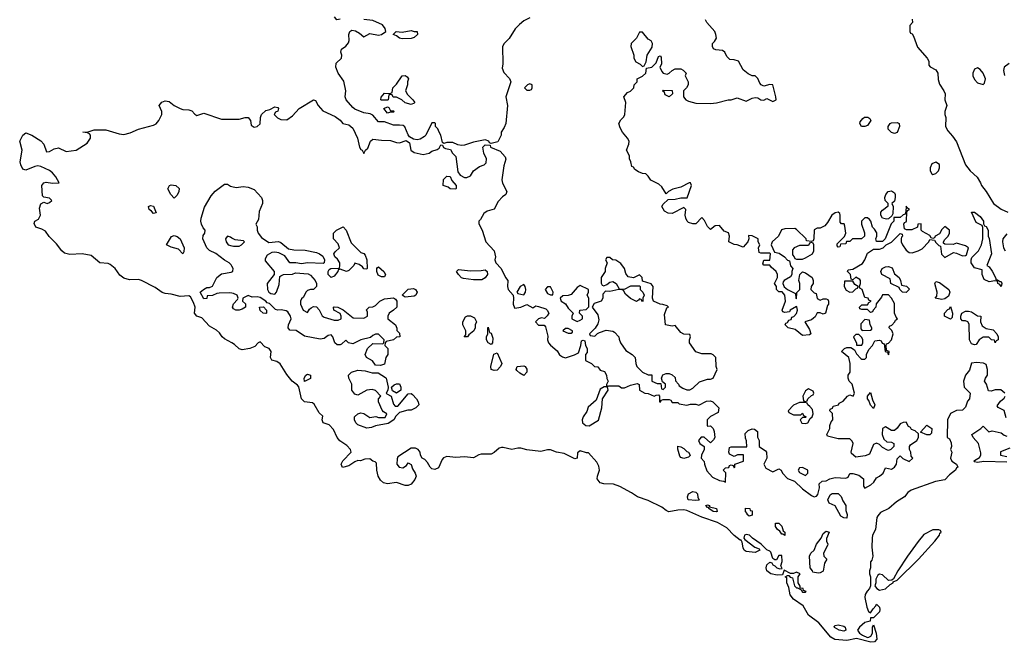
# Model space of a CAD drawing. Header units: inches. Extents: x 2601682 to 2755810, y 449311 to 584050.
# Tile 29 of 256: x 2618568 to 2625212, y 470928 to 475130. Entities that reach past the tile are written whole.
import ezdxf

# ---------------------------------------------------------------- set-up
doc = ezdxf.new("R2010")
doc.units = ezdxf.units.IN
doc.header["$MEASUREMENT"] = 0
doc.layers.add('C6417', color=7, linetype='Continuous')
doc.layers.add('C6427', color=7, linetype='Continuous')

msp = doc.modelspace()

# ---------------------------------------------------------------- linework, layer by layer
at = {"layer": 'C6417', "color": 2, "elevation": 2}
for points in [[(2620000, 472948.7), (2619950, 472977.1), (2619935.5, 472990), (2619917.4, 473017.4), (2619895.6, 473035.6), (2619850, 473061.7), (2619797, 473117), (2619762.8, 473130), (2619748.5, 473150), (2619753, 473190), (2619742, 473222), (2619719.8, 473259.8), (2619710, 473266), (2619650, 473260.9), (2619590, 473277.6), (2619550, 473281.3), (2619528.7, 473288.7), (2619482.5, 473322.5), (2619390.3, 473370.3), (2619370, 473376), (2619310, 473374.9), (2619270, 473386.5), (2619244.7, 473404.7), (2619211.7, 473451.7), (2619178.7, 473478.7), (2619164.4, 473484.4), (2619109.3, 473489.3), (2619050, 473539.3), (2618990, 473548.9), (2618905.8, 473545.8), (2618870, 473553.7), (2618852.2, 473570), (2618817.4, 473617.4), (2618766, 473666), (2618742.6, 473702.6), (2618716.7, 473716.7), (2618676.3, 473730), (2618666.1, 473753.9), (2618670.7, 473770), (2618695.6, 473784.4), (2618708.2, 473810), (2618702, 473858), (2618710, 473888), (2618730, 473898), (2618754, 473890), (2618770, 473895.3), (2618784.7, 473910), (2618770, 473924.7), (2618730, 473932), (2618721, 473941), (2618718, 474010), (2618730, 474028), (2618747.5, 474032.5), (2618790, 474026), (2618834, 474030), (2618813, 474070), (2618790, 474097.1), (2618770, 474112.7), (2618710, 474138.4), (2618690, 474143.8), (2618670, 474139.3), (2618610, 474114.8), (2618590, 474121), (2618574.9, 474150), (2618570.4, 474170), (2618585.7, 474250), (2618568.2, 474310), (2618590.4, 474350), (2618610, 474366), (2618650, 474351.1), (2618711.6, 474311.6), (2618731.5, 474290), (2618750, 474238), (2618770, 474241.2), (2618801.7, 474258.3), (2618830, 474265.6), (2618880.7, 474240.7), (2618950, 474249.5), (2619022.5, 474297.5), (2619046.8, 474330), (2619046, 474350), (2619039.1, 474359.1), (2619026.8, 474366.8), (2618994, 474370), (2619030, 474374), (2619070, 474386), (2619150, 474387), (2619239.7, 474359.7), (2619270, 474355.8), (2619313, 474367), (2619370, 474391.2), (2619470, 474417.2), (2619490, 474427.6), (2619507.4, 474450), (2619526.7, 474490), (2619528.2, 474510), (2619510.4, 474550), (2619527.2, 474572.8), (2619550, 474581.6), (2619577.1, 474577.1), (2619610, 474551.3), (2619650, 474529.7), (2619670, 474523.5), (2619710, 474522.7), (2619730, 474515.4), (2619750, 474492), (2619763.6, 474483.6), (2619810, 474498.3), (2619930, 474458.5), (2620000, 474458.7)], [(2620000, 473466.4), (2619995.5, 473475.5), (2619982, 473490), (2619950, 473506), (2619892, 473552), (2619850, 473572), (2619832, 473590), (2619805.1, 473650), (2619806.6, 473673.4), (2619818, 473690), (2619819, 473710), (2619805.4, 473725.4), (2619794, 473750), (2619789.6, 473770), (2619793.6, 473790), (2619816.1, 473863.9), (2619859.1, 473940.9), (2619886.6, 473973.4), (2619950, 474018.8), (2619970, 474018.8), (2619990, 474006.8), (2620000, 474004.4)], [(2620000, 473656.3), (2619990, 473662), (2619970, 473668), (2619962, 473658), (2619958, 473650), (2619962, 473630), (2619974, 473610), (2620000, 473604.2)], [(2620000, 473284.4), (2619986.8, 473286.8), (2619914.8, 473285.2), (2619898, 473282), (2619870, 473268), (2619834, 473266), (2619831.1, 473248.9), (2619810, 473246), (2619786, 473290), (2619808, 473310), (2619830, 473322), (2619850, 473322), (2619870, 473332), (2619899.3, 473390), (2619930, 473414.8), (2619994.6, 473425.4), (2620000, 473428.5)]]:
    msp.add_lwpolyline(points, dxfattribs=at)
for points in [[(2619610, 473926), (2619588, 473950), (2619568.9, 473988.9), (2619578, 474010), (2619590, 474016), (2619622, 474010), (2619644.7, 473990), (2619642, 473970), (2619630, 473946)], [(2619470, 473822), (2619458.6, 473838.6), (2619442, 473850), (2619438, 473870), (2619450, 473874.8), (2619470.4, 473870.4), (2619490, 473826)], [(2619670, 473549), (2619640.4, 473580.4), (2619590, 473594), (2619558, 473610), (2619592.9, 473667.1), (2619610, 473674), (2619630, 473667.3), (2619650.8, 473650), (2619678, 473590), (2619676, 473564)]]:
    msp.add_lwpolyline(points, close=True, dxfattribs=at)
at = {"layer": 'C6427', "color": 2}
for points, elevation in [([(2620000, 474458.7), (2620050, 474458.9), (2620090, 474469.6), (2620110, 474469.5), (2620125.6, 474450), (2620130, 474419), (2620150, 474404.5), (2620171.5, 474408.4), (2620191.8, 474428.2), (2620192.7, 474470), (2620200.4, 474490), (2620230, 474517.6), (2620255.5, 474524.5), (2620290, 474542.7), (2620310, 474537.2), (2620314, 474530), (2620310, 474512), (2620293.6, 474506.4), (2620285.2, 474490), (2620307.9, 474467.9), (2620330, 474457.2), (2620370, 474454), (2620410, 474480.9), (2620454.9, 474530), (2620550, 474589.2), (2620564, 474584), (2620581.3, 474550), (2620614.3, 474514.3), (2620697, 474477), (2620731.5, 474451.5), (2620749.6, 474429.6), (2620790, 474420.7), (2620816.9, 474396.9), (2620846.6, 474330), (2620860.9, 474270), (2620870, 474254), (2620878, 474250), (2620890, 474226), (2620902, 474250), (2620917.5, 474262.5), (2620936, 474310), (2620950, 474324), (2621010, 474316.2), (2621070, 474315.1), (2621110, 474300.9), (2621130, 474299.3), (2621175.3, 474315.3), (2621199, 474299), (2621208, 474250), (2621230, 474234), (2621290, 474219), (2621331, 474229), (2621350, 474242), (2621385.4, 474254.6), (2621398, 474262), (2621410, 474286), (2621422, 474282), (2621427.3, 474267.3), (2621440.4, 474260.4), (2621474.6, 474254.6), (2621488, 474230), (2621510, 474206), (2621524, 474104), (2621540.2, 474080.2), (2621570, 474064), (2621584.7, 474064.7), (2621610, 474075.3), (2621631.3, 474110), (2621670, 474139), (2621702, 474150), (2621715.3, 474164.7), (2621718, 474190), (2621701, 474230), (2621694, 474270), (2621710, 474286), (2621742, 474282), (2621746, 474270), (2621810, 474242), (2621844.7, 474204.7), (2621848.9, 474188.9), (2621835.5, 474144.5), (2621821.2, 474050), (2621825.6, 474025.6), (2621855.3, 473970), (2621848, 473950), (2621825.6, 473934.4), (2621796.5, 473903.5), (2621770, 473851.3), (2621722, 473838), (2621699, 473821), (2621678, 473782), (2621666, 473770), (2621667.3, 473752.7), (2621689, 473710), (2621714, 473630), (2621768.7, 473570), (2621779, 473530), (2621775.3, 473510), (2621782, 473490), (2621818, 473450), (2621846, 473390), (2621862, 473370), (2621859, 473330), (2621864, 473310), (2621898, 473270), (2621901.2, 473250), (2621897.2, 473210), (2621906, 473186), (2621910, 473182), (2621950, 473189), (2621990, 473208), (2622030, 473186), (2622050, 473198), (2622070, 473195.3), (2622118, 473178), (2622128, 473170), (2622138, 473150), (2622128.4, 473131.6), (2622110, 473114), (2622090, 473118), (2622068.4, 473111.6), (2622048.7, 473090), (2622070, 473068.7), (2622107.3, 473067.3), (2622116.4, 473056.4), (2622132.9, 472992.9), (2622129.2, 472970), (2622137.2, 472950), (2622150, 472934), (2622194, 472894), (2622210, 472869), (2622230, 472854), (2622250, 472848.7), (2622311.6, 472868.4), (2622338, 472882), (2622354, 472930), (2622358, 472962), (2622370, 472966), (2622382, 472962), (2622386, 472930), (2622398, 472910), (2622396.4, 472883.6), (2622386, 472870), (2622386, 472830), (2622426, 472810), (2622446, 472790), (2622470, 472786), (2622484.7, 472764.7), (2622515.3, 472755.3), (2622528.7, 472730), (2622529.1, 472709.1), (2622538, 472690), (2622527.3, 472667.3), (2622527.3, 472652.7), (2622512.7, 472652.7), (2622484.5, 472635.5), (2622457, 472563), (2622404.1, 472515.9), (2622395.1, 472484.9), (2622369.2, 472450), (2622362.7, 472430), (2622366.6, 472410), (2622388.7, 472390), (2622410, 472389.2), (2622474, 472426), (2622497.3, 472510), (2622501, 472570), (2622538, 472630), (2622534, 472650), (2622542, 472658), (2622610, 472658), (2622630, 472646), (2622650, 472646), (2622690, 472664), (2622734.6, 472674.6), (2622747.3, 472667.3), (2622750, 472628.7), (2622786, 472610), (2622808, 472608), (2622850, 472588), (2622863.6, 472596.4), (2622878, 472598), (2622886, 472590), (2622886, 472550), (2622890, 472548), (2622898, 472562), (2622910, 472566), (2622950, 472566), (2622962, 472562), (2622970, 472546), (2623010, 472546), (2623018, 472538), (2623070, 472528.7), (2623094.6, 472534.6), (2623130, 472535.3), (2623150, 472528), (2623203.6, 472556.4), (2623230, 472558), (2623246, 472550), (2623286, 472510), (2623282, 472478), (2623230, 472452), (2623206, 472430), (2623206, 472390), (2623210, 472386), (2623230, 472388), (2623248, 472370), (2623255.3, 472350), (2623258, 472310), (2623250, 472294), (2623230, 472274), (2623187.3, 472312.7), (2623167.3, 472312.7), (2623149, 472290), (2623158, 472270), (2623186, 472250), (2623186, 472230), (2623168.4, 472191.6), (2623166, 472170), (2623187.3, 472147.3), (2623188, 472130), (2623204.7, 472084.7), (2623242.7, 472042.7), (2623290, 472019), (2623316.4, 472016.4), (2623331.3, 472008.7), (2623332, 472072), (2623314, 472090), (2623330, 472106), (2623352.7, 472107.3), (2623358, 472122), (2623370, 472126), (2623382, 472122), (2623390, 472106), (2623394, 472110), (2623394, 472130), (2623452, 472150), (2623452.7, 472192.7), (2623412.7, 472192.7), (2623390, 472182), (2623358, 472198), (2623354, 472210), (2623358, 472242), (2623370, 472246), (2623474, 472246), (2623472.7, 472287.3), (2623465.4, 472305.4), (2623463.6, 472336.4), (2623483.6, 472356.4), (2623510, 472368), (2623527.3, 472367.3), (2623546, 472350), (2623547.3, 472312.7), (2623558, 472290), (2623558, 472250), (2623600.4, 472220.4), (2623608, 472210), (2623608.7, 472170), (2623589, 472130), (2623602, 472102), (2623650, 472078), (2623690, 472098), (2623706, 472090), (2623715.3, 472070), (2623750, 472034), (2623796, 472016), (2623850, 471964), (2623910, 471919), (2623930, 471909), (2623945.4, 471914.6), (2623954.4, 471925.6), (2623964.7, 471970), (2623963.6, 471996.4), (2623983.6, 472016.4), (2624010, 472018), (2624034, 472030), (2624070, 472039), (2624143.6, 472036.4), (2624158, 472042), (2624170, 472066), (2624190, 472066), (2624230, 472055.3), (2624262, 472030), (2624262, 471982), (2624270, 471968), (2624312, 471990), (2624331.1, 472008.9), (2624350, 472038), (2624370, 472048), (2624394, 472070), (2624410, 472106), (2624450, 472095.3), (2624471.1, 472108.9), (2624484.7, 472130), (2624490, 472166), (2624510, 472186), (2624528.4, 472168.4), (2624570, 472148), (2624594, 472170), (2624583.6, 472183.6), (2624582, 472210), (2624571.3, 472230), (2624571.6, 472248.4), (2624579.6, 472260.4), (2624622, 472290), (2624632, 472310), (2624634, 472334), (2624610, 472354), (2624584.7, 472364.7), (2624578, 472378), (2624564.7, 472384.7), (2624550, 472414), (2624530, 472412), (2624510, 472402), (2624490, 472372), (2624470, 472358), (2624450, 472358), (2624410, 472382), (2624389.2, 472370.8), (2624388.7, 472330), (2624398, 472298), (2624420.4, 472280.4), (2624450, 472278), (2624466, 472270), (2624466, 472250), (2624446, 472230), (2624430, 472222), (2624423.6, 472223.6), (2624390, 472242), (2624370, 472262), (2624350, 472272), (2624330, 472262), (2624302, 472198), (2624274, 472186), (2624210, 472178), (2624181, 472201), (2624178, 472210), (2624191.3, 472270), (2624185.4, 472285.4), (2624170, 472302), (2624090, 472301), (2624018, 472318), (2624014, 472330), (2624034, 472370), (2624034, 472390), (2624043.6, 472416.4), (2624054, 472430), (2624052, 472472), (2624034, 472490), (2624038, 472502), (2624052.7, 472507.3), (2624058, 472522), (2624094, 472530), (2624098, 472542), (2624123.6, 472556.4), (2624154, 472590), (2624170, 472598), (2624191.6, 472588.4), (2624202, 472610), (2624184.7, 472670), (2624164.7, 472690), (2624158, 472710), (2624158, 472730), (2624171.3, 472750), (2624171.6, 472808.4), (2624162, 472850), (2624114, 472890), (2624134, 472910), (2624150, 472918), (2624176.4, 472916.4), (2624202, 472902), (2624214.6, 472874.6), (2624243.1, 472843.1), (2624250, 472838), (2624270, 472838), (2624282, 472850), (2624282, 472870), (2624296.9, 472903.1), (2624322, 472930), (2624338, 472962), (2624370, 472966), (2624382, 472962), (2624387.3, 472947.3), (2624402, 472942), (2624408, 472890), (2624426, 472886), (2624426, 472874), (2624432, 472868), (2624434, 472890), (2624418, 472898), (2624414, 472930), (2624418, 472942), (2624430, 472946), (2624450.9, 472969.1), (2624462, 473010), (2624452.7, 473032.7), (2624434, 473050), (2624438, 473062), (2624452.7, 473067.3), (2624474, 473090), (2624478, 473102), (2624492, 473110), (2624482, 473122), (2624472, 473150), (2624470, 473214), (2624451.3, 473251.3), (2624430, 473274), (2624390, 473272), (2624383.1, 473256.9), (2624347.3, 473212.7), (2624346, 473190), (2624326, 473170), (2624322, 473158), (2624310, 473154), (2624290, 473174), (2624250, 473174), (2624238, 473178), (2624234, 473190), (2624250, 473206), (2624290, 473206), (2624298, 473222), (2624314, 473230), (2624298, 473238), (2624294, 473250), (2624270, 473254), (2624252, 473310), (2624238, 473318), (2624234, 473330), (2624242, 473350), (2624242, 473370), (2624236.9, 473376.9), (2624210, 473392), (2624190, 473374), (2624178, 473378), (2624174, 473410), (2624154, 473430), (2624158, 473442), (2624190, 473446), (2624254.8, 473485.2), (2624272, 473510), (2624290, 473555.3), (2624330, 473582), (2624370, 473582), (2624394, 473590), (2624414, 473610), (2624450, 473628), (2624510, 473686), (2624522, 473682), (2624526, 473670), (2624518, 473662), (2624515.3, 473650), (2624515.3, 473630), (2624524, 473610), (2624550, 473574), (2624570, 473559), (2624590, 473557.2), (2624630.7, 473569.3), (2624657.3, 473582.7), (2624702, 473630), (2624710, 473646), (2624742, 473642), (2624750, 473626), (2624770, 473606), (2624782, 473602), (2624788.4, 473548.4), (2624810, 473526), (2624870, 473558), (2624890, 473555.3), (2624930, 473535.3), (2624950, 473538), (2624956, 473544), (2624971.1, 473591.1), (2624950, 473604.7), (2624890, 473622), (2624867.3, 473612.7), (2624810, 473614), (2624802, 473622), (2624802, 473630), (2624810, 473646), (2624834, 473670), (2624842, 473690), (2624842, 473710), (2624810, 473734), (2624790, 473714), (2624774.6, 473685.4), (2624746, 473670), (2624742, 473658), (2624730, 473654), (2624718, 473658), (2624710, 473674), (2624659.6, 473699.6), (2624652, 473710), (2624650, 473752), (2624629, 473751), (2624626, 473730), (2624587.3, 473712.7), (2624552.7, 473712.7), (2624538, 473718), (2624534, 473750), (2624538, 473762), (2624550, 473766), (2624552.7, 473772.7), (2624554, 473830), (2624558, 473842), (2624572, 473850), (2624558, 473858), (2624550, 473871.3), (2624547.3, 473832.7), (2624542, 473818), (2624530, 473814), (2624510, 473794), (2624466, 473794), (2624466, 473770), (2624448, 473752), (2624408, 473650), (2624390, 473632), (2624350, 473634), (2624344.7, 473650), (2624351.3, 473668.7), (2624351.6, 473691.6), (2624336.9, 473716.9), (2624322, 473730), (2624311.3, 473770), (2624302, 473782), (2624290, 473792), (2624270, 473792), (2624249, 473770), (2624249, 473750), (2624268.4, 473691.6), (2624268, 473670), (2624248.4, 473651.6), (2624188.4, 473651.6), (2624170, 473634), (2624147.3, 473632.7), (2624142, 473618), (2624106, 473614), (2624102, 473598), (2624090, 473594), (2624083.6, 473603.6), (2624083.6, 473616.4), (2624132.7, 473667.3), (2624142, 473690), (2624136.9, 473736.9), (2624131.1, 473751.1), (2624112.7, 473752.7), (2624103.6, 473763.6), (2624104.7, 473810), (2624102, 473822), (2624090, 473831.3), (2624070, 473826), (2624048.7, 473810), (2624019, 473761), (2624000.4, 473739.6), (2623970, 473722), (2623950, 473722), (2623928.9, 473711.1), (2623926, 473650), (2623922, 473638), (2623910, 473634), (2623878, 473638), (2623874, 473650), (2623810, 473714), (2623799.6, 473719.6), (2623730, 473718), (2623708.4, 473711.6), (2623688, 473670), (2623646, 473630), (2623638, 473610), (2623662, 473562), (2623693.6, 473553.6), (2623728.4, 473528.4), (2623750, 473506), (2623762, 473502), (2623768.4, 473468.4), (2623786, 473450), (2623778, 473430), (2623778, 473410), (2623770, 473394), (2623726, 473370), (2623720.4, 473359.6), (2623718, 473350), (2623727.3, 473327.3), (2623748, 473308), (2623802, 473282), (2623806, 473250), (2623810, 473246), (2623812, 473288), (2623832, 473310), (2623831.6, 473348.4), (2623824.7, 473370), (2623832, 473410), (2623850, 473428), (2623870, 473422), (2623915.3, 473390), (2623922, 473370), (2623922, 473350), (2623908, 473330), (2623906, 473310), (2623930, 473286), (2623942, 473282), (2623948.9, 473248.9), (2623970, 473238), (2623990, 473246), (2624010, 473246), (2624022, 473242), (2624026, 473230), (2624026, 473210), (2624018, 473202), (2624006, 473150), (2623990, 473142), (2623970, 473152), (2623950, 473151.3), (2623936, 473124), (2623925.6, 473114.4), (2623910, 473104.7), (2623866, 473090), (2623898, 473038), (2623906, 473010), (2623898, 473002), (2623850, 472998), (2623799.8, 473039.8), (2623754, 473050), (2623734, 473070), (2623738, 473082), (2623750, 473086), (2623758, 473102), (2623772.7, 473107.3), (2623778, 473122), (2623792.7, 473127.3), (2623810, 473146), (2623816, 473170), (2623811.1, 473191.1), (2623810, 473194), (2623766, 473170), (2623762, 473158), (2623730, 473154), (2623718, 473158), (2623714, 473170), (2623736, 473230), (2623731.6, 473271.6), (2623712.7, 473292.7), (2623690, 473294), (2623674, 473310), (2623674, 473330), (2623662, 473350), (2623682, 473390), (2623682, 473410), (2623672, 473430), (2623639.6, 473459.6), (2623630, 473474), (2623590, 473474), (2623582, 473482), (2623590, 473506), (2623630, 473506), (2623634, 473550), (2623630, 473554), (2623570, 473554), (2623558, 473558), (2623554, 473590), (2623562, 473610), (2623552, 473630), (2623552, 473650), (2623510, 473672), (2623486, 473674), (2623488, 473650), (2623482, 473630), (2623450, 473594), (2623410, 473611.3), (2623390, 473612), (2623354, 473630), (2623358, 473670), (2623350.9, 473690.9), (2623322, 473702), (2623290, 473742), (2623260.4, 473739.6), (2623230, 473714), (2623210, 473734), (2623190, 473774), (2623170, 473794), (2623130, 473752), (2623110, 473751.3), (2623082, 473762), (2623071.1, 473771.1), (2623062, 473790), (2623058, 473810), (2623062, 473850), (2623050, 473862), (2622970, 473822), (2622943.6, 473823.6), (2622918, 473838), (2622902, 473870), (2622910, 473886), (2622943.6, 473916.4), (2622990, 473918), (2623030, 473928), (2623072, 473928), (2623102, 474010), (2623094, 474030), (2623086, 474030), (2623030, 473998.8), (2622974.6, 473985.4), (2622946, 473970), (2622930, 473954), (2622901.4, 474001.4), (2622880.7, 474020.7), (2622826, 474046), (2622810, 474074), (2622794, 474090), (2622770, 474092), (2622743.6, 474103.6), (2622719.6, 474119.6), (2622710, 474134), (2622698, 474138), (2622692, 474170), (2622682, 474190), (2622682, 474210), (2622662, 474250), (2622678, 474290), (2622681, 474310), (2622670.5, 474330.5), (2622636, 474370), (2622619.8, 474399.8), (2622611.3, 474430), (2622625.4, 474454.6), (2622645.4, 474474.6), (2622650.7, 474489.3), (2622658.8, 474570), (2622644.7, 474610), (2622670, 474638), (2622690, 474648), (2622712, 474670), (2622714, 474690), (2622734, 474710), (2622734, 474730), (2622771.6, 474748.4), (2622794, 474770), (2622798, 474802), (2622834, 474810), (2622862, 474838), (2622878, 474882), (2622890, 474886), (2622896.4, 474876.4), (2622898, 474830), (2622888, 474810), (2622900.2, 474780.2), (2622910, 474768.7), (2622936.9, 474763.1), (2622950, 474768), (2622970, 474788), (2622990, 474798), (2623030, 474798), (2623046, 474790), (2623066, 474770), (2623058, 474750), (2623078, 474710), (2623078, 474690), (2623068, 474670), (2623048, 474650), (2623048, 474610), (2623062, 474590), (2623080.2, 474580.2), (2623130, 474566), (2623230, 474565.2), (2623270, 474569.2), (2623348.4, 474588.4), (2623370, 474589), (2623410, 474602), (2623470, 474579), (2623510, 474601.2), (2623530, 474604), (2623550, 474602), (2623570, 474588), (2623590, 474586), (2623610, 474598), (2623650, 474578), (2623672, 474590), (2623671.3, 474610), (2623650, 474691.3), (2623630, 474692), (2623590, 474681), (2623572, 474690), (2623562, 474702), (2623550, 474732), (2623532, 474750), (2623510, 474752), (2623483.6, 474763.6), (2623450.9, 474790.9), (2623418, 474850), (2623390, 474858.8), (2623361, 474861), (2623340.7, 474880.7), (2623326, 474910), (2623310, 474922.8), (2623266, 474926), (2623250, 474934), (2623242, 474950), (2623242, 474970), (2623256.9, 474983.1), (2623270, 475006), (2623266, 475030), (2623258, 475050), (2623204.7, 475110), (2623196, 475130)], 2), ([(2620730, 475134.4), (2620709, 475129), (2620693, 475150)], 2), ([(2622010, 475142), (2621970, 475122), (2621941.5, 475098.5), (2621912.1, 475067.9), (2621870, 475002), (2621838, 474970), (2621826, 474950), (2621828.4, 474831.6), (2621823.1, 474803.1), (2621834.6, 474774.6), (2621873.6, 474733.6), (2621882, 474710), (2621849.2, 474610), (2621859, 474550), (2621848.7, 474430), (2621838, 474402), (2621818, 474370), (2621818, 474350), (2621794.6, 474305.4), (2621750, 474294), (2621738, 474298), (2621734, 474310), (2621710, 474318), (2621630, 474304), (2621570, 474282.8), (2621550, 474281), (2621525.4, 474285.4), (2621490, 474302), (2621450, 474302), (2621430, 474294), (2621422, 474302), (2621411, 474351), (2621398, 474370), (2621390, 474394), (2621374, 474410), (2621374, 474430), (2621370, 474434), (2621350, 474434), (2621346, 474430), (2621308.7, 474350), (2621298.6, 474341.4), (2621270, 474322.8), (2621250, 474318), (2621224.7, 474324.7), (2621199.6, 474339.6), (2621190, 474352), (2621167.1, 474407.1), (2621154.8, 474414.8), (2621130, 474418.8), (2621090, 474417.3), (2621030, 474440.7), (2620990, 474440.7), (2620950, 474486), (2620934, 474494), (2620890, 474502), (2620830, 474526.4), (2620816.7, 474536.7), (2620770.4, 474590), (2620764.9, 474610), (2620768.9, 474650), (2620755.8, 474715.8), (2620718, 474770), (2620701.7, 474810), (2620704.3, 474835.7), (2620739.1, 474870), (2620741.6, 474890), (2620735.8, 474910), (2620739.3, 474930), (2620770, 474951.8), (2620786.5, 474973.5), (2620792.2, 474990), (2620788.7, 475030), (2620796.3, 475050), (2620810, 475058.7), (2620834.1, 475054.2), (2620860.1, 475040.1), (2620890, 475014), (2620930, 475037), (2620990, 475026.3), (2621010.4, 475029.6), (2621038, 475050), (2621034.8, 475070), (2621016, 475096), (2620950, 475124.9), (2620890, 475130.4)], 2), ([(2624590, 475134), (2624592, 475110), (2624574, 475090), (2624574, 475050), (2624578, 475038), (2624590, 475034), (2624599.8, 475019.8), (2624625.2, 474945.2), (2624692, 474870), (2624702, 474850), (2624703.6, 474823.6), (2624711.6, 474811.6), (2624750, 474791), (2624762.8, 474770), (2624765.4, 474725.4), (2624775.3, 474695.3), (2624804.7, 474650), (2624812, 474630), (2624811.3, 474590), (2624824.7, 474550), (2624811, 474510), (2624811, 474490), (2624817.3, 474470), (2624815.5, 474410), (2624830, 474378.8), (2624863.4, 474343.4), (2624890, 474306), (2624950.6, 474150.6), (2624981, 474110), (2625028.2, 474068.2), (2625051.3, 474030), (2625058, 474010), (2625090, 473971.3), (2625139.1, 473890), (2625190, 473850.5), (2625236, 473830)], 6), ([(2625244.9, 474835.1), (2625211.3, 474810), (2625206, 474786), (2625214, 474754)], 10), ([(2620000, 474004.4), (2620030, 473997.3), (2620076.5, 474003.5), (2620110, 474000.7), (2620150, 473982.8), (2620200.7, 473930), (2620207.7, 473910), (2620207.7, 473890), (2620184.1, 473835.9), (2620178.5, 473781.5), (2620162, 473750), (2620171.1, 473731.1), (2620171.3, 473710), (2620178, 473690), (2620199.8, 473659.8), (2620250, 473626), (2620313.7, 473633.7), (2620330, 473626), (2620382.8, 473582.8), (2620416.9, 473576.9), (2620494.4, 473574.4), (2620570, 473558.8), (2620590.7, 473550.7), (2620614, 473534), (2620624.7, 473510), (2620622, 473490), (2620615.3, 473484.7), (2620510, 473489.2), (2620470, 473482.7), (2620431.3, 473488.7), (2620390, 473488), (2620356.5, 473536.5), (2620316, 473556), (2620290, 473561.2), (2620270, 473559), (2620238.8, 473541.2), (2620223.5, 473516.5), (2620223.5, 473503.5), (2620286, 473430), (2620284.7, 473410), (2620238.8, 473350), (2620241, 473310), (2620250, 473292), (2620262, 473282), (2620290, 473278), (2620302, 473290), (2620318, 473342), (2620323.1, 473396.9), (2620330, 473402), (2620348.9, 473411.1), (2620410, 473412), (2620430, 473421), (2620514.4, 473414.4), (2620530, 473406), (2620562.8, 473370), (2620570.8, 473350), (2620570.8, 473330), (2620551, 473309), (2620530, 473308.7), (2620510, 473302), (2620498, 473290), (2620483.6, 473256.4), (2620470, 473246), (2620462, 473230), (2620462, 473210), (2620482, 473170), (2620510, 473154), (2620523.1, 473176.9), (2620534.6, 473185.4), (2620550, 473194), (2620570, 473192), (2620590, 473172), (2620610, 473132), (2620622, 473122), (2620690, 473101), (2620718, 473102), (2620738, 473110), (2620738, 473130), (2620730, 473146), (2620688, 473170), (2620686, 473190), (2620690, 473192), (2620714, 473190), (2620750, 473171.3), (2620818, 473118), (2620890, 473116), (2620914, 473130), (2620915.3, 473155.3), (2620909, 473171), (2620926, 473190), (2620950, 473191), (2620970, 473201), (2620998, 473230), (2621030, 473246), (2621090, 473252), (2621103.6, 473243.6), (2621112, 473230), (2621112, 473190), (2621090.9, 473169.1), (2621062, 473150), (2621051.3, 473130), (2621051.6, 473111.6), (2621104.7, 473070), (2621112.7, 473047.3), (2621112.7, 473032.7), (2621130, 473014), (2621134, 472990), (2621110, 472988), (2621090.7, 472969.3), (2621042, 472958), (2621034, 472950), (2621032, 472930), (2621051.3, 472910), (2621052, 472870), (2621038, 472850), (2621030, 472806), (2621003.6, 472796.4), (2620970, 472798), (2620948.4, 472828.4), (2620909.3, 472849.3), (2620899, 472870), (2620915.3, 472910), (2620950, 472944.7), (2621018, 472942), (2621026, 472950), (2621028, 472970), (2620990, 473008), (2620970, 473008), (2620950, 472998), (2620936, 472984), (2620870, 472968.7), (2620816.9, 472943.1), (2620786, 472950), (2620770, 472966), (2620739.8, 472940.2), (2620730, 472935.3), (2620710, 472935.3), (2620695.3, 472950), (2620682, 472990), (2620670, 473002), (2620650, 472999), (2620622, 472978), (2620594.6, 472974.6), (2620490, 472995.1), (2620432.7, 473032.7), (2620390, 473035.3), (2620379, 473050), (2620381.2, 473070), (2620399, 473110), (2620395.3, 473130), (2620377.2, 473157.2), (2620365.2, 473165.2), (2620332.7, 473172.7), (2620309.1, 473169.1), (2620293.2, 473173.2), (2620253.6, 473213.6), (2620238, 473218), (2620228, 473230), (2620190, 473254), (2620170, 473259), (2620136.4, 473256.4), (2620110, 473268), (2620074, 473250), (2620072, 473230), (2620091.3, 473211.3), (2620092, 473190), (2620070, 473175.3), (2620048.9, 473168.9), (2620026, 473170), (2620010, 473178), (2620004, 473190), (2620010, 473211.3), (2620039, 473241), (2620042, 473250), (2620035.3, 473270), (2620010, 473282.7), (2620000, 473284.4)], 2), ([(2620000, 473604.2), (2620010, 473602), (2620050, 473602), (2620066, 473610), (2620086, 473630), (2620078, 473638), (2620023.1, 473643.1), (2620000, 473656.3)], 2), ([(2625230, 473684), (2625202, 473650), (2625200.4, 473630), (2625207, 473590), (2625217.1, 473570)], 6), ([(2620000, 473428.5), (2620007.3, 473432.7), (2620008, 473450), (2620000, 473466.4)], 2), ([(2625216, 472610), (2625188.4, 472631.6), (2625150, 472632), (2625123.6, 472623.6), (2625104.7, 472624.7), (2625091.3, 472670), (2625078, 472690), (2625084.7, 472710), (2625098.8, 472730), (2625098.8, 472770), (2625090, 472802), (2625070.9, 472810.9), (2625024.7, 472815.3), (2624990, 472811.3), (2624976.4, 472763.6), (2624949.3, 472730.7), (2624937.2, 472690), (2624942, 472650), (2624982, 472610), (2624978, 472570), (2624964.7, 472555.3), (2624950, 472514), (2624930, 472494), (2624890, 472492), (2624850, 472472), (2624828, 472430), (2624826, 472310), (2624842, 472302), (2624854, 472274), (2624855.3, 472250), (2624848, 472230), (2624858, 472210), (2624848, 472170), (2624859, 472150), (2624889, 472130), (2624898, 472110), (2624890, 472106), (2624882, 472090), (2624841.5, 472058.5), (2624810, 472024.9), (2624747.3, 472012.7), (2624584.4, 471955.6), (2624561.7, 471938.3), (2624538, 471910), (2624484.9, 471875.1), (2624432.7, 471830), (2624377.2, 471802.8), (2624357.6, 471782.4), (2624351.8, 471770), (2624342, 471690), (2624322.9, 471650), (2624319.6, 471630), (2624317.2, 471570), (2624325.2, 471510), (2624317.2, 471482.8), (2624308, 471470), (2624308.7, 471430), (2624302, 471410), (2624302, 471390), (2624308.7, 471368.7), (2624308.7, 471310), (2624302, 471290), (2624286.3, 471273.7), (2624273.2, 471250), (2624272, 471230), (2624284.1, 471164.1), (2624296.4, 471136.4), (2624310, 471126), (2624326.4, 471153.6), (2624346, 471174), (2624350, 471186), (2624370, 471166), (2624373.2, 471150), (2624370, 471134), (2624330, 471092), (2624310, 471094), (2624306, 471070), (2624270, 471061), (2624235.3, 471030), (2624222, 471010), (2624235.3, 470990), (2624255.1, 470975.1), (2624290, 470961.2), (2624297.3, 470962.7), (2624310.7, 470969.3), (2624322.8, 470990), (2624322, 471030), (2624330, 471046), (2624348.4, 470988.4), (2624351.8, 470950), (2624335.3, 470930), (2624312.3, 470927.7), (2624213.7, 470953.7), (2624150, 470939.1), (2624067.7, 470947.7), (2624042, 470962), (2623959.9, 471059.9), (2623890, 471110.8), (2623853.8, 471173.8), (2623790, 471219.5), (2623768.1, 471248.1), (2623757.5, 471297.5), (2623744.9, 471330), (2623743.6, 471363.6), (2623734, 471370), (2623750, 471378), (2623758, 471378), (2623767.3, 471367.3), (2623782, 471362), (2623795.3, 471310), (2623810, 471295.3), (2623816.4, 471296.4), (2623842, 471282), (2623850, 471266), (2623870, 471266), (2623874, 471270), (2623858, 471278), (2623854, 471290), (2623834, 471294), (2623834, 471306), (2623822, 471330), (2623822, 471370), (2623834, 471390), (2623810, 471402), (2623790, 471392), (2623770, 471392), (2623726, 471414), (2623716.4, 471383.6), (2623678.4, 471381.6), (2623636, 471390), (2623610.6, 471410), (2623604.9, 471430), (2623608.5, 471451.5), (2623630, 471469), (2623643.1, 471463.1), (2623649, 471450), (2623664.7, 471444.7), (2623678, 471430), (2623696.9, 471423.1), (2623714, 471426), (2623704.7, 471444.7), (2623712.7, 471472.7), (2623710, 471514), (2623690, 471514), (2623675.3, 471484.7), (2623663.6, 471483.6), (2623650, 471494), (2623636, 471536), (2623630, 471542), (2623610, 471552), (2623571.1, 471591.1), (2623512, 471630), (2623492, 471650), (2623470, 471656), (2623458, 471650), (2623455.3, 471630), (2623461.2, 471621.2), (2623529.3, 471569.3), (2623558, 471558), (2623562, 471550), (2623530, 471534.8), (2623470, 471541.6), (2623457.3, 471550), (2623450, 471564.7), (2623443.5, 471603.5), (2623436.8, 471616.8), (2623430, 471617.3), (2623390, 471648.5), (2623339.5, 471699.5), (2623276.7, 471736.7), (2623170, 471772.2), (2623070, 471817), (2623050, 471821.1), (2623010, 471818.7), (2622949.1, 471809.1), (2622930, 471817.6), (2622900.8, 471840.8), (2622810, 471884.6), (2622736.3, 471910), (2622696.9, 471936.9), (2622618.5, 471978.5), (2622574, 471994), (2622510, 471997.6), (2622484.3, 472004.3), (2622465.2, 472030), (2622466.7, 472050), (2622479.5, 472090), (2622476.4, 472116.4), (2622462.9, 472142.9), (2622407.1, 472207.1), (2622392.9, 472207.1), (2622350, 472221), (2622332.7, 472207.3), (2622328.9, 472171.1), (2622314, 472166), (2622241, 472201), (2622190, 472211.8), (2622150, 472226.3), (2622130, 472226.3), (2622084.2, 472215.8), (2621990, 472227.8), (2621950, 472238.3), (2621930, 472238.3), (2621890, 472229.1), (2621830, 472242.8), (2621818.5, 472241.5), (2621802.6, 472237.4), (2621770.6, 472209.4), (2621750, 472198), (2621681.8, 472198.2), (2621665.9, 472194.1), (2621630, 472173.4), (2621570, 472179), (2621510, 472174), (2621450, 472182.6), (2621428, 472172), (2621418.3, 472161.7), (2621393.6, 472106.4), (2621370, 472093.4), (2621350, 472099.5), (2621337.6, 472110), (2621320.7, 472140.7), (2621301.4, 472161.4), (2621284.7, 472170), (2621272, 472190), (2621271.3, 472210), (2621258, 472230), (2621238, 472238), (2621210, 472237.3), (2621120.2, 472179.8), (2621114.6, 472165.4), (2621114, 472130), (2621129.5, 472109.5), (2621154, 472106), (2621178, 472122), (2621190, 472138), (2621210, 472128), (2621218.4, 472098.4), (2621237, 472070), (2621243.7, 472050), (2621234, 472026), (2621210, 471996), (2621190, 471986.4), (2621170, 471985.7), (2621110, 472006), (2621050, 471997.4), (2621023.9, 472003.9), (2621002.9, 472022.9), (2620986.5, 472050), (2620978.4, 472090), (2620976, 472136), (2620966.8, 472146.8), (2620950, 472151.3), (2620930, 472166), (2620896.4, 472163.6), (2620868.4, 472151.6), (2620850, 472154.8), (2620830, 472146.7), (2620790, 472119.5), (2620747.2, 472107.2), (2620737, 472130), (2620747.6, 472152.4), (2620803.8, 472210), (2620800.5, 472230), (2620775.6, 472255.6), (2620728.2, 472288.2), (2620710.4, 472310), (2620684.9, 472364.9), (2620656.1, 472396.1), (2620616, 472410), (2620608.2, 472430), (2620613.4, 472453.4), (2620590, 472476), (2620555.9, 472535.9), (2620544, 472544), (2620490, 472550.8), (2620470.8, 472570), (2620450.9, 472650.9), (2620443.5, 472663.5), (2620406, 472690), (2620370, 472734.8), (2620326.6, 472806.6), (2620302.5, 472822.5), (2620270, 472832), (2620261, 472850), (2620264.7, 472890), (2620251.3, 472910), (2620222, 472922), (2620190, 472956), (2620178, 472950), (2620155.5, 472924.5), (2620122, 472910), (2620070, 472902), (2620050, 472908.7), (2620018.3, 472938.3), (2620000, 472948.7)], 2), ([(2625223.5, 472443.5), (2625210, 472492), (2625171.6, 472511.6), (2625163.6, 472523.6), (2625185.2, 472554.8), (2625210, 472575.3), (2625218.8, 472590)], 2), ([(2625230, 472144), (2625072.9, 472147.1), (2625030, 472141), (2625010, 472144.7), (2625006, 472150), (2625010, 472155.3), (2625044.7, 472175.3), (2625054, 472190), (2625052.7, 472207.3), (2625038, 472270), (2625002, 472310), (2624992, 472330), (2625054, 472370), (2625070, 472386), (2625108.4, 472348.4), (2625130, 472355.3), (2625190, 472342), (2625210, 472326), (2625230, 472318)], 2), ([(2625250, 472238), (2625187.3, 472212.7), (2625186, 472190), (2625230, 472182)], 2)]:
    msp.add_lwpolyline(points, dxfattribs=dict(at, elevation=elevation))
for points, elevation in [([(2621230, 475051.3), (2621250, 475051.3), (2621252, 475030), (2621230, 475008.7), (2621210, 475002), (2621150, 475001.2), (2621130, 475005.2), (2621110, 475022), (2621088.7, 475030), (2621109.5, 475050.5), (2621150, 475046), (2621210, 475058)], 2), ([(2622770, 475046), (2622750, 475046), (2622730, 475006), (2622694, 474970), (2622692, 474950), (2622712, 474890), (2622712, 474870), (2622724.7, 474844.7), (2622754, 474830), (2622770, 474814), (2622782, 474818), (2622795.3, 474844.7), (2622802, 474890), (2622836.4, 474943.6), (2622838, 474970), (2622828.4, 474988.4), (2622810, 474998)], 2), ([(2625030, 474804), (2625010, 474795.3), (2624998.8, 474770), (2625000.7, 474750), (2625010, 474726), (2625030, 474702.8), (2625070, 474692), (2625079, 474701), (2625084, 474730), (2625069, 474770), (2625050, 474794)], 10), ([(2621210, 474558), (2621168.4, 474568.4), (2621146, 474590), (2621110, 474608), (2621087.3, 474607.3), (2621082, 474622), (2621070, 474626), (2621058, 474622), (2621054, 474590), (2621050, 474586), (2621010, 474586), (2621006, 474590), (2621007.3, 474607.3), (2621030, 474634), (2621067.3, 474632.7), (2621082, 474638), (2621086, 474670), (2621110, 474694), (2621148.9, 474751.1), (2621170, 474754), (2621183.6, 474743.6), (2621191, 474730), (2621184.7, 474710), (2621184.7, 474690), (2621172, 474650), (2621185.4, 474625.4), (2621222, 474590), (2621234, 474570), (2621230, 474566)], 2), ([(2622010, 474698), (2621994, 474690), (2621974, 474670), (2621990, 474654), (2622010, 474654), (2622022, 474658), (2622026, 474670), (2622026, 474690)], 2), ([(2622950, 474609), (2622923.1, 474623.1), (2622918, 474638), (2622906, 474650), (2622910, 474654), (2622971.1, 474651.1), (2622974, 474630)], 2), ([(2621070, 474514), (2621090, 474514), (2621094, 474510), (2621090, 474506), (2621070, 474506), (2621050, 474498), (2621026, 474530), (2621050, 474542), (2621058, 474538)], 2), ([(2624270, 474409), (2624249.3, 474409.3), (2624238, 474430), (2624240.4, 474439.6), (2624256.4, 474463.6), (2624268.4, 474471.6), (2624291.1, 474471.1), (2624303.6, 474463.6), (2624311, 474450), (2624290, 474415.3)], 2), ([(2624470, 474362), (2624450, 474368.7), (2624428, 474390), (2624428, 474410), (2624442, 474430), (2624450, 474434.8), (2624490, 474436), (2624502, 474430), (2624504.7, 474410), (2624490, 474368)], 2), ([(2624750, 474168.7), (2624723.5, 474156.5), (2624712, 474130), (2624712, 474110), (2624722, 474090), (2624730, 474084.7), (2624750, 474092), (2624768, 474110), (2624774, 474130), (2624773.6, 474153.6)], 6), ([(2621510, 473986), (2621472, 473988), (2621459, 473999), (2621426, 474010), (2621428.4, 474051.6), (2621450, 474074), (2621472.7, 474072.7), (2621483.6, 474043.6), (2621514, 474010), (2621514, 473990)], 2), ([(2624416.9, 473783.1), (2624389.3, 473789.3), (2624379, 473810), (2624379, 473830), (2624390, 473844.7), (2624427.3, 473872.7), (2624428, 473890), (2624409.2, 473909.2), (2624406, 473930), (2624413.2, 473950), (2624429.4, 473970.6), (2624450, 473974.8), (2624470, 473962), (2624476, 473950), (2624476, 473930), (2624470, 473906), (2624454, 473890), (2624462, 473870), (2624459.6, 473820.4), (2624454, 473806), (2624430, 473786)], 2), ([(2625154, 473374), (2625166, 473374), (2625182, 473362), (2625190, 473362), (2625196, 473350), (2625190, 473329), (2625182, 473342), (2625168, 473350), (2625166, 473366), (2625148, 473368), (2625110, 473361.2), (2625077.2, 473377.2), (2625062, 473410), (2625062, 473442), (2625010, 473455.3), (2624989, 473490), (2624988, 473510), (2624994, 473526), (2625038, 473570), (2625058, 473610), (2625068, 473650), (2625067.3, 473727.3), (2625062, 473742), (2625022, 473762), (2624990, 473831.3), (2625010, 473831.3), (2625050, 473802), (2625071.3, 473770), (2625072, 473752), (2625078, 473738), (2625090, 473734), (2625102, 473710), (2625102, 473670), (2625110, 473654), (2625124.7, 473550), (2625094, 473470), (2625110, 473462), (2625130, 473432), (2625154, 473386)], 2), ([(2620910, 473446), (2620890, 473448), (2620882, 473462), (2620858, 473478), (2620830, 473486), (2620822, 473470), (2620790, 473438), (2620774, 473430), (2620730, 473446), (2620718, 473442), (2620714, 473430), (2620690, 473398), (2620670, 473389), (2620649.2, 473410), (2620649.1, 473430.9), (2620656.4, 473443.6), (2620668.7, 473451.3), (2620726, 473454), (2620728, 473470), (2620728, 473490), (2620713.2, 473513.2), (2620695.3, 473530), (2620688.7, 473550), (2620696.4, 473563.6), (2620726, 473590), (2620716.4, 473616.4), (2620686, 473650), (2620686, 473690), (2620706, 473710), (2620750, 473731.3), (2620772, 473710), (2620804, 473624), (2620870, 473558), (2620891, 473551), (2620899.8, 473539.8), (2620911.3, 473510), (2620912, 473450)], 2), ([(2623910, 473626), (2623898, 473622), (2623890, 473606), (2623830, 473606), (2623794, 473590), (2623783.6, 473576.4), (2623782, 473542), (2623794, 473530), (2623798, 473518), (2623810, 473514), (2623850, 473514), (2623870, 473522), (2623918, 473550), (2623926, 473570), (2623926, 473610), (2623922, 473622)], 2), ([(2622550, 473526), (2622530, 473526), (2622522, 473510), (2622532, 473490), (2622518, 473450), (2622518, 473430), (2622492, 473390), (2622492.7, 473352.7), (2622498, 473338), (2622510, 473334), (2622530, 473342), (2622550, 473358), (2622570, 473362), (2622592, 473350), (2622612.7, 473312.7), (2622650, 473311.3), (2622692.7, 473332.7), (2622750, 473334), (2622754, 473330), (2622754, 473310), (2622774, 473290), (2622782, 473270), (2622774, 473250), (2622774, 473230), (2622770, 473226), (2622762, 473242), (2622750, 473246), (2622743.6, 473236.4), (2622730, 473228.7), (2622689.1, 473249.1), (2622656.4, 473276.4), (2622642, 473302), (2622628, 473308), (2622610, 473308.7), (2622550, 473295.3), (2622522, 473298), (2622503.6, 473276.4), (2622502, 473250), (2622492, 473230), (2622444.7, 473215.3), (2622432, 473190), (2622470, 473138), (2622475.9, 473104.1), (2622470, 473078), (2622452, 473048), (2622414, 473010), (2622418, 472998), (2622450, 472994), (2622467.3, 473012.7), (2622480.4, 473019.6), (2622526, 473034), (2622570, 473026.8), (2622580.7, 473020.7), (2622612, 472990), (2622612.7, 472972.7), (2622622, 472950), (2622658, 472898), (2622702, 472870), (2622722, 472850), (2622724.7, 472810), (2622732, 472790), (2622770, 472752), (2622810, 472734), (2622832.7, 472732.7), (2622834, 472690), (2622870, 472674), (2622894, 472674), (2622898, 472638), (2622910, 472634), (2622926, 472650), (2622926, 472670), (2622906, 472686), (2622898, 472710), (2622907.3, 472732.7), (2622930, 472742), (2622950, 472742), (2622970, 472734), (2622990, 472714), (2622992.7, 472692.7), (2623014, 472670), (2623018, 472658), (2623043.6, 472643.6), (2623070, 472632), (2623090, 472632), (2623110, 472642), (2623154.6, 472685.4), (2623210, 472704.7), (2623230, 472704.7), (2623248.4, 472711.6), (2623275.3, 472770), (2623268, 472790), (2623266, 472850), (2623248.4, 472868.4), (2623234.6, 472874.6), (2623170, 472874), (2623130, 472888.7), (2623088, 472950), (2623088, 472970), (2623095.3, 472990), (2623090, 473006), (2623050, 473008), (2623030, 473018), (2622990, 473066), (2622970, 473062), (2622926, 473070), (2622920.2, 473139.8), (2622935.3, 473184.7), (2622946, 473190), (2622938, 473198), (2622908.4, 473208.4), (2622888.9, 473208.9), (2622846, 473230), (2622838, 473250), (2622842, 473330), (2622830, 473348), (2622770, 473366), (2622768, 473390), (2622750, 473408), (2622710, 473388), (2622674, 473394), (2622657.2, 473417.2), (2622649, 473450), (2622625.2, 473485.2), (2622590, 473508), (2622568.4, 473508.4)], 2), ([(2621010, 473394), (2620986.3, 473406.3), (2620979, 473430), (2620978, 473450), (2620982, 473458), (2620990, 473462), (2621026, 473430), (2621037.3, 473410), (2621030, 473395.3)], 2), ([(2621610, 473434.8), (2621683.1, 473436.9), (2621710, 473442), (2621722, 473430), (2621724.7, 473410), (2621710, 473388.7), (2621686.4, 473373.6), (2621630, 473373.2), (2621562.7, 473382.7), (2621550, 473388.7), (2621529.3, 473409.3), (2621515.3, 473430), (2621530, 473444.7)], 2), ([(2624550, 473288.7), (2624526, 473290), (2624506, 473310), (2624502, 473322), (2624446, 473350), (2624442, 473382), (2624386, 473410), (2624378, 473430), (2624388, 473450), (2624410, 473461), (2624430, 473464.7), (2624454.4, 473454.4), (2624470, 473414), (2624502, 473390), (2624512, 473370), (2624518, 473338), (2624551.6, 473331.6), (2624572, 473312)], 2), ([(2621170, 473258), (2621148, 473270), (2621188.7, 473311.3), (2621224.7, 473315.3), (2621238, 473310), (2621250.8, 473290), (2621242, 473270), (2621230, 473264)], 2), ([(2621970, 473342), (2621944.7, 473330), (2621922, 473290), (2621930, 473282), (2621970, 473272), (2621982, 473290), (2621984, 473310), (2621979, 473330)], 2), ([(2622150, 473326), (2622130, 473326), (2622114, 473310), (2622130, 473282), (2622150, 473272), (2622166, 473274), (2622168, 473290)], 2), ([(2622350, 473335.3), (2622330, 473322), (2622290, 473275.3), (2622270, 473268), (2622232.7, 473267.3), (2622214, 473250), (2622222, 473230), (2622250, 473212), (2622270, 473182), (2622302, 473150), (2622294, 473130), (2622294, 473110), (2622330, 473092), (2622350, 473102), (2622366, 473110), (2622366, 473130), (2622346, 473150), (2622348, 473170), (2622390, 473174), (2622408, 473192), (2622408.7, 473210), (2622408, 473250), (2622398, 473270), (2622406, 473290), (2622406, 473310)], 2), ([(2624190, 473366), (2624134, 473366), (2624132, 473330), (2624145.4, 473305.4), (2624170, 473292), (2624190, 473294), (2624210, 473314), (2624222, 473318), (2624226, 473330), (2624203.1, 473343.1)], 2), ([(2624790, 473242), (2624746, 473250), (2624756.4, 473263.6), (2624758, 473290), (2624744, 473350), (2624750, 473362), (2624775.3, 473355.3), (2624838, 473310), (2624844.7, 473290), (2624836, 473264), (2624810, 473246)], 2), ([(2620230, 473146), (2620210, 473148.7), (2620190, 473168), (2620186, 473190), (2620212.7, 473192.7), (2620234, 473170), (2620234, 473150)], 2), ([(2624850, 473108), (2624809.3, 473129.3), (2624808, 473150), (2624830, 473174), (2624842, 473178), (2624850, 473194), (2624862, 473150), (2624859.6, 473120.4)], 2), ([(2621590, 472988.7), (2621568, 472990), (2621578, 473002), (2621578, 473030), (2621558, 473070), (2621558, 473090), (2621576.4, 473123.6), (2621588.9, 473131.1), (2621610, 473131.3), (2621636.9, 473116.9), (2621651.3, 473090), (2621642, 473070), (2621642, 473050), (2621632, 473030), (2621598, 473002)], 2), ([(2624270, 473106), (2624243.6, 473076.4), (2624243.6, 473043.6), (2624252.7, 473032.7), (2624310, 473034), (2624318, 473042), (2624318, 473050), (2624306, 473070), (2624302, 473102)], 2), ([(2625150, 472948), (2625146, 472966), (2625126, 472970), (2625107.3, 472987.3), (2625070, 472988), (2625042, 472970), (2625022, 472938), (2625010, 472935.3), (2624990, 472942), (2624978, 472970), (2624974.6, 473074.6), (2624966, 473090), (2624950, 473098), (2624930, 473098), (2624918, 473110), (2624918, 473130), (2624926, 473150), (2624950, 473162), (2624970, 473162), (2624990, 473158), (2625030, 473132), (2625054, 473130), (2625051.3, 473090), (2625063.5, 473063.5), (2625090, 473044.7), (2625136, 473036), (2625162, 473010), (2625171.3, 472990), (2625171.1, 472968.9), (2625158, 472962)], 2), ([(2621750, 472938), (2621730, 472948), (2621718, 472970), (2621718, 472990), (2621726, 473010), (2621726, 473050), (2621730, 473054), (2621738, 473018), (2621750, 473014), (2621759.8, 472979.8), (2621758, 472950)], 2), ([(2622270, 473046), (2622250, 473046), (2622234, 473030), (2622270, 473014), (2622290, 473014), (2622298, 473022), (2622298, 473030)], 2), ([(2624230, 473006), (2624210, 473006), (2624194, 472990), (2624214, 472946), (2624214, 472934), (2624250, 472934), (2624258, 472950), (2624258, 472970), (2624250, 472986)], 2), ([(2621770, 472761.2), (2621750, 472769), (2621746.6, 472790), (2621768.4, 472871.6), (2621790, 472882), (2621822, 472810), (2621812, 472790), (2621790, 472765.2)], 2), ([(2621970, 472728.7), (2621943.2, 472743.2), (2621923.2, 472763.2), (2621919, 472770), (2621926, 472790), (2621970, 472794.8), (2621978, 472790), (2621990.7, 472770.7), (2621991, 472750)], 2), ([(2620490, 472688), (2620488.7, 472710), (2620498, 472730), (2620510, 472738), (2620530.7, 472730.7), (2620531.3, 472708.7)], 2), ([(2621101, 472521), (2621119, 472521), (2621190, 472604.7), (2621210, 472606), (2621219.8, 472599.8), (2621246, 472570), (2621256, 472550), (2621261, 472530), (2621242, 472510), (2621210, 472494), (2621186.4, 472493.6), (2621130, 472478), (2621106, 472454), (2621092, 472430), (2621054.4, 472405.6), (2620970, 472389.2), (2620941.4, 472378.6), (2620910, 472374), (2620850, 472395.3), (2620835.3, 472410), (2620828, 472430), (2620828, 472450), (2620849.3, 472470.7), (2620870, 472476), (2620890, 472471.3), (2620930, 472446), (2620971.3, 472451.3), (2620990, 472444.7), (2621035.3, 472444.7), (2621046, 472470), (2621023.1, 472483.1), (2621014.6, 472494.6), (2620988.7, 472550), (2620988.4, 472571.6), (2621006, 472590), (2620970, 472628), (2620947.1, 472632.9), (2620910, 472628.7), (2620850, 472595.3), (2620830, 472602), (2620809.3, 472629.3), (2620809, 472670), (2620788.4, 472711.6), (2620788, 472730), (2620806, 472750), (2620850, 472764.7), (2620899.8, 472759.8), (2620947.1, 472747.1), (2620986, 472746), (2621036, 472716), (2621042, 472710), (2621054, 472650), (2621051.6, 472628.4), (2621042, 472610), (2621044.7, 472604.7), (2621074, 472590), (2621090, 472534)], 2), ([(2621110, 472608.7), (2621084, 472624), (2621078, 472650), (2621094.6, 472665.4), (2621110, 472672), (2621130, 472671.3), (2621141, 472650), (2621141, 472630)], 2), ([(2623890, 472638), (2623870, 472626), (2623852, 472590), (2623858, 472558), (2623870, 472554), (2623882, 472558), (2623886, 472570), (2623910, 472594), (2623922, 472598), (2623926, 472610), (2623922, 472622)], 2), ([(2624330, 472506), (2624310, 472528), (2624299, 472559), (2624288, 472570), (2624288, 472590), (2624310, 472614), (2624323.6, 472563.6), (2624338, 472530)], 2), ([(2623870, 472546), (2623830, 472546), (2623790, 472528), (2623754, 472490), (2623758, 472478), (2623790, 472462), (2623838, 472462), (2623850, 472474), (2623858, 472458), (2623874, 472450), (2623870, 472446), (2623850, 472446), (2623834, 472430), (2623846.4, 472406.4), (2623870, 472404.7), (2623886, 472410), (2623902, 472438), (2623915.3, 472450), (2623922, 472470), (2623918, 472498), (2623900.4, 472520.4), (2623886, 472530), (2623882, 472542)], 2), ([(2624710, 472328), (2624688.9, 472328.9), (2624646, 472346), (2624690, 472394), (2624722, 472370), (2624719.6, 472340.4)], 2), ([(2623050, 472168.7), (2623030, 472175.3), (2623023.7, 472183.7), (2623008.7, 472231.3), (2623008.9, 472251.1), (2623030, 472246), (2623050, 472234.8), (2623070, 472214.8), (2623082, 472210), (2623091.3, 472191.3), (2623092, 472188), (2623082, 472178)], 2), ([(2623850, 472108), (2623830, 472106), (2623822, 472090), (2623830, 472074), (2623870, 472054), (2623886, 472070), (2623886, 472090)], 2), ([(2623130, 471884), (2623078, 471890), (2623075.3, 471910), (2623082, 471930), (2623110, 471944.7), (2623130, 471942), (2623142, 471930), (2623144.7, 471904.7), (2623154, 471890), (2623150, 471888)], 2), ([(2624150, 471766), (2624130, 471768), (2624110, 471778), (2624070, 471848), (2624030, 471866), (2624022, 471890), (2624036.4, 471923.6), (2624050, 471931.3), (2624090, 471931.3), (2624111, 471911), (2624122, 471882), (2624142, 471850), (2624143.6, 471816.4), (2624151.3, 471790)], 2), ([(2623270, 471808.7), (2623248, 471810), (2623218, 471830), (2623218, 471838), (2623210, 471838), (2623198, 471850), (2623210, 471856), (2623222, 471850), (2623222, 471842), (2623270, 471830.8), (2623274, 471810)], 2), ([(2623490, 471778), (2623478, 471790), (2623478, 471798), (2623466, 471810), (2623466, 471834), (2623494, 471830), (2623498, 471818), (2623510, 471814), (2623510, 471786)], 2), ([(2623730, 471648), (2623718, 471658), (2623710, 471658), (2623698, 471678), (2623682, 471690), (2623668.7, 471710), (2623668.7, 471731.3), (2623690, 471731.3), (2623710, 471712), (2623719.6, 471679.6), (2623731.3, 471670)], 2), ([(2623955.3, 471395.3), (2623920.4, 471400.4), (2623918, 471410), (2623902, 471430), (2623898, 471510), (2623906, 471530), (2623929.3, 471550.7), (2623945.2, 471590), (2623975.3, 471630), (2623990, 471662), (2624010, 471678), (2624031, 471670), (2624011.6, 471628.4), (2624011.3, 471610), (2624022, 471590), (2624019.6, 471580.4), (2623992, 471530), (2623994, 471510), (2624014, 471490), (2623998, 471462), (2623990, 471408.7), (2623970, 471397.2)], 2), ([(2624770, 471686), (2624730, 471686), (2624670, 471655.3), (2624630, 471609), (2624558.4, 471510), (2624494.4, 471410), (2624464.9, 471355.1), (2624452.7, 471347.3), (2624430, 471344), (2624390, 471384), (2624370, 471388), (2624359.6, 471380.4), (2624345.4, 471354.6), (2624344.7, 471330), (2624338, 471310), (2624342, 471302), (2624351.3, 471290), (2624370, 471280.7), (2624410, 471288.4), (2624442, 471318), (2624462, 471330), (2624463.1, 471336.9), (2624490, 471348.2), (2624634, 471490), (2624744, 471610), (2624774, 471650), (2624776.4, 471663.6), (2624786, 471670), (2624782, 471682)], 2), ([(2624130, 471004), (2624098, 471010), (2624067.2, 471027.2), (2624064.7, 471035.3), (2624070, 471042), (2624090, 471044.7), (2624130, 471036), (2624138, 471030), (2624142, 471010)], 2)]:
    msp.add_lwpolyline(points, close=True, dxfattribs=dict(at, elevation=elevation))

doc.saveas('drawing.dxf')
